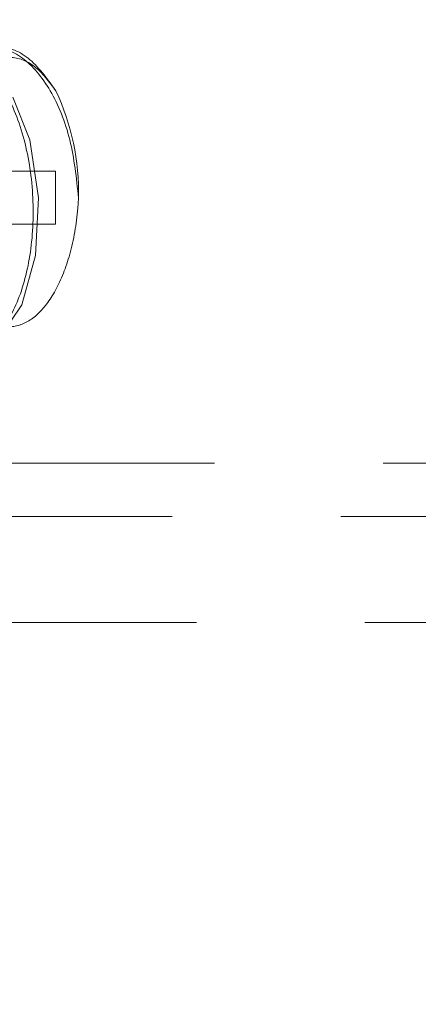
# Model space of a CAD drawing. Header units: millimetres. Extents: x 373 to 928, y 275 to 747.
# Tile 108 of 117: x 896.38 to 897.88, y 356.58 to 360.29. Entities that reach past the tile are written whole.
import ezdxf

# ---------------------------------------------------------------- set-up
doc = ezdxf.new("R2010")
doc.units = ezdxf.units.MM
doc.linetypes.add('HIDDEN', pattern=[1.905, 1.27, -0.635])

msp = doc.modelspace()

# ---------------------------------------------------------------- linework, layer by layer
at = {"color": 7, "linetype": 'HIDDEN', "lineweight": 18}
for p, q in [((895.9996, 359.7225), (896.5159, 359.7225)), ((896.5159, 359.7225), (896.5159, 359.5225)), ((895.9996, 359.5225), (896.5159, 359.5225)), ((892.0352, 358.6214), (898.3608, 358.6214)), ((898.8608, 358.4214), (891.6049, 358.4214)), ((898.9519, 358.0214), (890.9608, 358.0214))]:
    msp.add_line(p, q, dxfattribs=at)
at = {"color": 7, "linetype": 'HIDDEN', "lineweight": 18, "flags": 128}
msp.add_lwpolyline([(896.0493, 359.1771), (896.1041, 359.0959), (896.2045, 359.0525), (896.3049, 359.0959), (896.3883, 359.2194), (896.4405, 359.4044), (896.4519, 359.6225), (896.419, 359.8406), (896.3453, 360.0256), (896.3453, 360.0256), (896.2403, 360.1491), (896.1185, 360.1925), (895.9966, 360.1491), (895.9168, 360.0552)], dxfattribs=at)
at = {"color": 7, "linetype": 'Continuous', "lineweight": 25}
msp.add_arc((894.9608, 341.8613), 20, 0, 82.01819, dxfattribs=at)
at = {"color": 7, "linetype": 'HIDDEN', "lineweight": 18}
for centre, radius, start, end in [((894.9608, 341.8613), 19.6, 0, 86.78273), ((895.6914, 359.6407), 0.9112, 358.8532, 24.9798)]:
    msp.add_arc(centre, radius, start, end, dxfattribs=at)
for points, knots in [([(896.0185, 359.1907), (896.0389, 359.1554), (896.0859, 359.0741), (896.1835, 359.039), (896.2861, 359.0818), (896.3722, 359.2091), (896.426, 359.3987), (896.4379, 359.6225), (896.4045, 359.8463), (896.3291, 360.0361), (896.2219, 360.1626), (896.0963, 360.2083), (895.9745, 360.1594), (895.8916, 360.0819), (895.8651, 360.0132), (895.8627, 360.0069)], [0, 0, 0, 0, 0.0646839, 0.1489405, 0.233197, 0.3174536, 0.4017102, 0.4859668, 0.5702234, 0.6544799, 0.7387365, 0.8229931, 0.9072497, 0.9915063, 1, 1, 1, 1]), ([(896.6025, 359.6225), (896.5945, 359.6971), (896.5786, 359.8463), (896.5007, 360.0361), (896.3941, 360.1626), (896.2684, 360.2083), (896.1466, 360.1594), (896.0637, 360.0819), (896.0372, 360.0132), (896.0347, 360.0069)], [0, 0, 0, 0, 0.1639127, 0.3278254, 0.4917382, 0.6556509, 0.8195636, 0.9834763, 1, 1, 1, 1]), ([(896.5174, 360.0256), (896.4838, 360.0724), (896.4166, 360.166), (896.2907, 360.2052), (896.1739, 360.1712), (896.1145, 360.0902), (896.0889, 360.0552)], [0, 0, 0, 0, 0.265935, 0.531871, 0.797806, 1, 1, 1, 1]), ([(896.5174, 360.0256), (896.4914, 360.0602), (896.4393, 360.1295), (896.3446, 360.1617), (896.2521, 360.1348), (896.173, 360.0466), (896.1187, 359.9286), (896.1018, 359.8373), (896.0947, 359.7992)], [0, 0, 0, 0, 0.180993, 0.361929, 0.542771, 0.71431, 0.880636, 1, 1, 1, 1]), ([(896.222, 359.1959), (896.2429, 359.1772), (896.2878, 359.137), (896.3663, 359.1311), (896.4473, 359.1724), (896.5195, 359.2685), (896.5746, 359.4085), (896.5974, 359.5355), (896.6017, 359.6093), (896.6025, 359.6225)], [0, 0, 0, 0, 0.13232, 0.284052, 0.445072, 0.611193, 0.78021, 0.960757, 1, 1, 1, 1])]:
    msp.add_open_spline(points, degree=3, knots=knots, dxfattribs=at)

doc.saveas('drawing.dxf')
